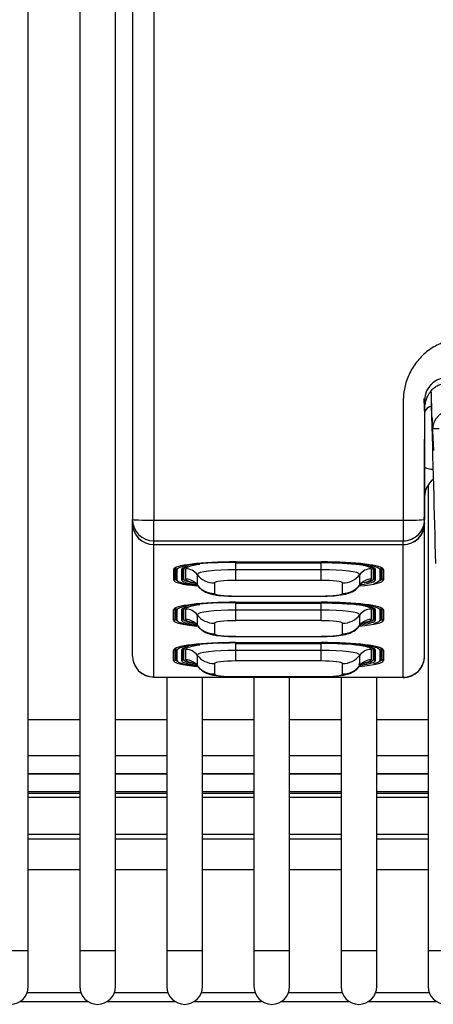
# Model space of a CAD drawing. Header units: millimetres. Extents: x 70 to 350, y 17 to 416.
# Tile 5 of 35: x 160.69 to 166.49, y 17.49 to 31.29. Entities that reach past the tile are written whole.
import ezdxf

# ---------------------------------------------------------------- set-up
doc = ezdxf.new("R2010")
doc.units = ezdxf.units.MM
for name, color, linetype in [('131.632_TROPFSCH', 7, 'Continuous'), ('131.752_TASSENRO', 7, 'Continuous'), ('143.942_KIPPHEBE', 7, 'Continuous'), ('143.945_KIPPHEBE', 7, 'Continuous'), ('144.031_GRUNDKÖR', 7, 'Continuous'), ('144.277_DECKEL_B', 7, 'Continuous'), ('144.278_DRUCKKNO', 7, 'Continuous'), ('144.403_LICHTLEI', 7, 'Continuous'), ('Standard', 7, 'Continuous')]:
    doc.layers.add(name, color=color, linetype=linetype)

# ---------------------------------------------------------------- blocks, each defined once
blk = doc.blocks.new('SE1')
at = {"layer": '131.632_TROPFSCH', "color": 7, "linetype": 'Continuous'}
for p, q in [((160.807, 20.725), (161.529, 20.725)), ((161.529, 20.715), (160.807, 20.715)), ((162.029, 20.725), (162.751, 20.725)), ((162.751, 20.715), (162.029, 20.715)), ((163.251, 20.725), (163.973, 20.725)), ((163.973, 20.715), (163.251, 20.715)), ((164.473, 20.725), (165.195, 20.725)), ((165.195, 20.715), (164.473, 20.715)), ((165.695, 20.725), (166.417, 20.725)), ((166.417, 20.715), (165.695, 20.715)), ((160.807, 20.473), (161.529, 20.473)), ((160.807, 20.451), (161.529, 20.451)), ((162.029, 20.473), (162.751, 20.473)), ((162.029, 20.451), (162.751, 20.451)), ((163.251, 20.473), (163.973, 20.473)), ((163.251, 20.451), (163.973, 20.451)), ((164.473, 20.473), (165.195, 20.473)), ((164.473, 20.451), (165.195, 20.451)), ((165.695, 20.473), (166.417, 20.473)), ((165.695, 20.451), (166.417, 20.451)), ((160.807, 20.396), (161.529, 20.396)), ((162.029, 20.396), (162.751, 20.396)), ((163.251, 20.396), (163.973, 20.396)), ((164.473, 20.396), (165.195, 20.396)), ((165.695, 20.396), (166.417, 20.396)), ((161.529, 19.872), (160.807, 19.872)), ((160.807, 19.813), (161.529, 19.813)), ((162.751, 19.872), (162.029, 19.872)), ((162.029, 19.813), (162.751, 19.813)), ((163.973, 19.872), (163.251, 19.872)), ((163.251, 19.813), (163.973, 19.813)), ((165.195, 19.872), (164.473, 19.872)), ((164.473, 19.813), (165.195, 19.813)), ((166.417, 19.872), (165.695, 19.872)), ((165.695, 19.813), (166.417, 19.813)), ((161.529, 19.374), (160.807, 19.374)), ((162.751, 19.374), (162.029, 19.374)), ((163.973, 19.374), (163.251, 19.374)), ((165.195, 19.374), (164.473, 19.374)), ((166.417, 19.374), (165.695, 19.374)), ((160.692, 17.531), (161.644, 17.531)), ((160.792, 17.657), (161.544, 17.657)), ((161.914, 17.531), (162.866, 17.531)), ((162.014, 17.657), (162.766, 17.657)), ((163.136, 17.531), (164.088, 17.531)), ((163.236, 17.657), (163.988, 17.657)), ((164.358, 17.531), (165.31, 17.531)), ((164.458, 17.657), (165.21, 17.657)), ((165.58, 17.531), (166.532, 17.531)), ((165.68, 17.657), (166.432, 17.657))]:
    blk.add_line(p, q, dxfattribs=at)
at = {"layer": '131.752_TASSENRO', "color": 7, "linetype": 'Continuous'}
for p, q in [((160.807, 18.241), (160.807, 39.571)), ((161.529, 39.571), (161.529, 18.241)), ((162.029, 18.241), (162.029, 39.571)), ((166.417, 24.77), (166.417, 18.241)), ((162.751, 22.077), (162.751, 18.241)), ((163.251, 18.241), (163.251, 22.077)), ((163.973, 22.076), (163.973, 18.241)), ((164.473, 18.241), (164.473, 22.075)), ((165.195, 22.074), (165.195, 18.241)), ((165.695, 18.241), (165.695, 22.073)), ((161.529, 21.481), (160.807, 21.481)), ((162.751, 21.481), (162.029, 21.481)), ((163.973, 21.481), (163.251, 21.481)), ((165.195, 21.481), (164.473, 21.481)), ((166.417, 21.481), (165.695, 21.481)), ((160.807, 20.981), (161.529, 20.981)), ((162.029, 20.981), (162.751, 20.981)), ((163.251, 20.981), (163.973, 20.981)), ((164.473, 20.981), (165.195, 20.981)), ((165.695, 20.981), (166.417, 20.981)), ((160.807, 18.241), (160.307, 18.241)), ((160.807, 17.741), (160.807, 18.241)), ((162.029, 18.241), (161.529, 18.241)), ((161.529, 18.241), (161.529, 17.741)), ((162.029, 17.741), (162.029, 18.241)), ((163.251, 18.241), (162.751, 18.241)), ((162.751, 18.241), (162.751, 17.741)), ((163.251, 17.741), (163.251, 18.241)), ((164.473, 18.241), (163.973, 18.241)), ((163.973, 18.241), (163.973, 17.741)), ((164.473, 17.741), (164.473, 18.241)), ((165.695, 18.241), (165.195, 18.241)), ((165.195, 18.241), (165.195, 17.741)), ((165.695, 17.741), (165.695, 18.241)), ((166.917, 18.241), (166.417, 18.241)), ((166.417, 18.241), (166.417, 17.741))]:
    blk.add_line(p, q, dxfattribs=at)
for centre in [(160.557, 17.741), (161.779, 17.741), (163.001, 17.741), (164.223, 17.741), (165.445, 17.741), (166.667, 17.741)]:
    blk.add_arc(centre, 0.25, 180, 0, dxfattribs=at)
at = {"layer": '143.942_KIPPHEBE', "color": 7, "linetype": 'Continuous'}
blk.add_line((166.474, 25.568), (166.474, 25.565), dxfattribs=at)
for centre, radius, start, end in [((-444.31, 11.004), 610.958, 1.365687, 1.41373), ((180.763, 26.041), 14.297, 181.2696, 181.8967), ((166.545, 26.616), 1.053, 266.1545, 271.3931)]:
    blk.add_arc(centre, radius, start, end, dxfattribs=at)
blk.add_ellipse((166.434, 26.878), major_axis=(0.053, -2.043), ratio=0.003189, start_param=0.970523, end_param=1.168326, dxfattribs=at)
at = {"layer": '143.945_KIPPHEBE', "color": 7, "linetype": 'Continuous'}
for p, q in [((166.469, 25.729), (166.465, 25.87)), ((166.475, 25.56), (166.476, 25.533)), ((166.476, 25.533), (166.476, 25.533)), ((166.476, 25.526), (166.476, 25.533)), ((166.476, 25.526), (166.491, 25.255))]:
    blk.add_line(p, q, dxfattribs=at)
blk.add_arc((166.771, 25.534), 0.295, 180.1117, 181.487, dxfattribs=at)
for centre, major_axis, ratio, start_param, end_param in [((166.44, 26.888), (0.303, -11.588), 0.000457, -1.482833, -1.289409), ((166.776, 25.534), (-0.3, -0.008), 0.991709, 4.712766, 6.259742)]:
    blk.add_ellipse(centre, major_axis=major_axis, ratio=ratio, start_param=start_param, end_param=end_param, dxfattribs=at)
at = {"layer": '144.031_GRUNDKÖR', "color": 7, "linetype": 'Continuous'}
for p, q in [((166.456, 25.869), (166.466, 25.87)), ((166.465, 25.871), (166.465, 25.87)), ((166.365, 24.76), (166.367, 24.758)), ((166.367, 24.757), (166.365, 24.757)), ((166.367, 24.75), (166.365, 24.75))]:
    blk.add_line(p, q, dxfattribs=at)
for centre, radius, start, end in [((168.305, 25.972), 1.948, 179.7268, 185.9063), ((166.467, 25.771), 0.1, 91.2369, 179.8799), ((166.467, 25.771), 0.1, 91.1518, 179.7469), ((166.467, 25.77), 0.1, 90.6847, 165.765), ((166.667, 24.605), 0.3, 126.7738, 180)]:
    blk.add_arc(centre, radius, start, end, dxfattribs=at)
blk.add_open_spline([(166.481, 24.985), (166.472, 24.986), (166.463, 24.988), (166.425, 24.994), (166.402, 24.999), (166.373, 25.011), (166.367, 25.017), (166.367, 25.023)], degree=3, knots=[0.425686, 0.425686, 0.425686, 0.425686, 0.5, 0.5, 0.75, 0.75, 1, 1, 1, 1], dxfattribs=at)
at = {"layer": '144.277_DECKEL_B', "color": 7, "linetype": 'Continuous'}
for p, q in [((162.267, 39.571), (162.267, 24.288)), ((162.567, 39.571), (162.567, 24.277)), ((166.456, 26.181), (166.394, 26.088)), ((166.367, 25.962), (166.367, 24.288)), ((166.367, 24.733), (166.365, 24.733)), ((162.267, 24.237), (162.267, 24.288)), ((162.267, 24.237), (162.267, 24.233)), ((162.267, 22.378), (162.267, 24.233)), ((162.567, 24.277), (166.067, 24.277)), ((162.567, 23.988), (162.567, 24.277)), ((166.067, 24.277), (166.067, 23.988)), ((166.367, 24.237), (166.367, 24.288)), ((166.367, 24.237), (166.367, 24.233)), ((166.367, 22.373), (166.367, 24.233)), ((162.567, 23.988), (166.067, 23.988)), ((162.567, 23.937), (162.567, 23.988)), ((162.567, 23.937), (166.067, 23.937)), ((162.567, 23.937), (162.567, 23.935)), ((162.567, 22.08), (162.567, 23.935)), ((162.567, 23.935), (166.067, 23.935)), ((166.067, 23.937), (166.067, 23.988)), ((166.067, 23.937), (166.067, 23.935)), ((166.067, 22.075), (166.067, 23.935)), ((162.866, 23.459), (162.866, 23.606)), ((163.717, 23.692), (164.917, 23.692)), ((163.717, 23.692), (163.717, 23.692)), ((163.717, 23.692), (164.917, 23.692)), ((164.917, 23.692), (164.917, 23.692)), ((165.768, 23.606), (165.768, 23.459)), ((162.846, 23.586), (162.846, 23.439)), ((165.788, 23.586), (165.788, 23.439)), ((163.717, 23.127), (164.917, 23.127)), ((163.717, 23.127), (163.717, 23.127)), ((163.717, 23.127), (164.917, 23.127)), ((164.917, 23.127), (164.917, 23.127)), ((162.846, 22.875), (162.846, 23.021)), ((162.866, 22.894), (162.866, 23.041)), ((165.768, 23.041), (165.768, 22.894)), ((165.788, 23.021), (165.788, 22.875)), ((163.717, 22.562), (164.917, 22.562)), ((163.717, 22.562), (163.717, 22.562)), ((163.717, 22.562), (164.917, 22.562)), ((164.917, 22.562), (164.917, 22.562)), ((162.846, 22.31), (162.846, 22.456)), ((162.866, 22.33), (162.866, 22.476)), ((165.768, 22.476), (165.768, 22.33)), ((165.788, 22.456), (165.788, 22.31)), ((162.567, 22.08), (166.067, 22.075)), ((162.567, 22.078), (166.067, 22.073))]:
    blk.add_line(p, q, dxfattribs=at)
for centre, radius, start, end in [((166.668, 25.972), 0.297, 92.1537, 135.3302), ((166.679, 25.962), 0.312, 156.1954, 180.0374), ((41.421, 25.371), 124.946, 359.50254, 0.01807), ((166.067, 24.288), 0.3, 269.9956, 359.9956), ((166.143, 26.4), 2.124, 267.9466, 275.9204), ((166.143, 26.4), 2.124, 275.9204, 276.0509), ((162.567, 22.378), 0.3, 180, 269.914), ((166.067, 22.373), 0.3, 269.914, 360)]:
    blk.add_arc(centre, radius, start, end, dxfattribs=at)
for centre, major_axis, ratio, start_param, end_param in [((162.567, 24.288), (0.3, 0), 0.034899, 3.141593, 4.712389), ((162.567, 24.288), (-0.3, 0), 0.999848, 0, 1.570796), ((162.567, 24.237), (0.3, 0), 0.999848, 3.141593, 4.712389), ((162.567, 24.233), (-0.3, 0), 0.992546, 0, 1.570796), ((166.067, 24.237), (0.3, 0), 0.999848, 4.712389, 6.283185), ((166.067, 24.233), (-0.3, 0), 0.992546, 1.570796, 3.141593), ((163.717, 23.586), (0.871, 0), 0.121869, 1.570796, 3.141593), ((162.846, 23.606), (-0.02, 0), 0.992546, 1.570796, 3.141591), ((162.846, 23.606), (-0.02, 0), 0.992546, 3.141591, 3.193952), ((164.917, 23.586), (0.871, 0), 0.121869, 0, 1.570796), ((165.788, 23.606), (0.02, 0), 0.992546, 3.089233, 3.141593), ((165.788, 23.606), (0.02, 0), 0.992546, 3.141593, 4.712389), ((162.846, 23.459), (-0.02, 0), 0.992546, 1.570796, 3.141593), ((163.717, 23.439), (-0.871, 0), 0.121869, 0, 0.896605), ((163.717, 23.46), (-0.851, 0), 0.121869, 0, 0.276688), ((164.917, 23.439), (-0.871, 0), 0.121869, 2.236963, 3.141593), ((164.917, 23.46), (-0.851, 0), 0.121869, 2.864905, 3.141593), ((165.788, 23.459), (0.02, 0), 0.992546, 3.141593, 4.712389), ((163.717, 23.021), (0.871, 0), 0.121869, 1.570796, 3.141593), ((164.917, 23.021), (0.871, 0), 0.121869, 0, 1.570796), ((162.846, 23.041), (-0.02, 0), 0.992546, 1.570796, 3.141591), ((162.846, 23.041), (-0.02, 0), 0.992546, 3.141591, 3.193952), ((165.788, 23.041), (0.02, 0), 0.992546, 3.089233, 3.141593), ((165.788, 23.041), (0.02, 0), 0.992546, 3.141593, 4.712389), ((162.846, 22.894), (-0.02, 0), 0.992546, 1.570796, 3.141593), ((163.717, 22.875), (-0.871, 0), 0.121869, 0, 0.896605), ((163.717, 22.895), (-0.851, 0), 0.121869, 0, 0.276688), ((164.917, 22.875), (-0.871, 0), 0.121869, 2.236963, 3.141593), ((164.917, 22.895), (-0.851, 0), 0.121869, 2.864905, 3.141593), ((165.788, 22.894), (0.02, 0), 0.992546, 3.141593, 4.712389), ((163.717, 22.456), (0.871, 0), 0.121869, 1.570796, 3.141593), ((164.917, 22.456), (0.871, 0), 0.121869, 0, 1.570796), ((162.567, 22.378), (-0.3, 0), 0.992546, 0, 1.570796), ((162.846, 22.476), (-0.02, 0), 0.992546, 1.570796, 3.141593), ((162.846, 22.476), (-0.02, 0), 0.992546, 3.141593, 3.193953), ((165.788, 22.476), (0.02, 0), 0.992546, 3.089233, 3.141593), ((165.788, 22.476), (0.02, 0), 0.992546, 3.141593, 4.712389), ((166.067, 22.373), (0.3, 0), 0.992546, 4.712389, 6.283185), ((162.846, 22.33), (-0.02, 0), 0.992546, 1.570796, 3.141593), ((163.717, 22.31), (-0.871, 0), 0.121869, 0, 0.896605), ((163.717, 22.331), (-0.851, 0), 0.121869, 0, 0.276688), ((164.917, 22.31), (-0.871, 0), 0.121869, 2.236963, 3.141593), ((164.917, 22.331), (-0.851, 0), 0.121869, 2.864905, 3.141593), ((165.788, 22.33), (0.02, 0), 0.992546, 3.141593, 4.712389)]:
    blk.add_ellipse(centre, major_axis=major_axis, ratio=ratio, start_param=start_param, end_param=end_param, dxfattribs=at)
for points, knots in [([(173.767, 26.829), (173.381, 26.829), (172.609, 26.829), (171.451, 26.829), (170.485, 26.829), (169.811, 26.829), (169.423, 26.829), (169.141, 26.829), (168.82, 26.829), (168.51, 26.829), (168.197, 26.829), (167.94, 26.829), (167.725, 26.829), (167.559, 26.829), (167.422, 26.829), (167.312, 26.829), (167.243, 26.829), (167.188, 26.829), (167.154, 26.829), (167.129, 26.829), (167.117, 26.829), (167.095, 26.829), (167.061, 26.829), (167.019, 26.829), (166.975, 26.829), (166.949, 26.829), (166.935, 26.829), (166.934, 26.829), (166.925, 26.829), (166.908, 26.828), (166.882, 26.827), (166.843, 26.823), (166.781, 26.814), (166.672, 26.79), (166.512, 26.723), (166.353, 26.61), (166.217, 26.456), (166.122, 26.277), (166.084, 26.138), (166.072, 26.046), (166.069, 26.008), (166.068, 25.985), (166.067, 25.966), (166.067, 25.965), (166.067, 25.944), (166.067, 25.907), (166.067, 25.87), (166.067, 25.855), (166.067, 25.828), (166.067, 25.796), (166.067, 25.717), (166.067, 25.601), (166.067, 25.444), (166.067, 25.315), (166.067, 25.209), (166.067, 25.069), (166.067, 24.754), (166.067, 24.469), (166.067, 24.277)], [0, 0, 0, 0, 0.125, 0.25, 0.375, 0.4375, 0.46875, 0.5, 0.53125, 0.5625, 0.59375, 0.625, 0.640625, 0.65625, 0.671875, 0.679688, 0.6875, 0.691406, 0.695313, 0.697266, 0.698242, 0.699219, 0.701172, 0.703125, 0.707031, 0.710938, 0.712891, 0.714844, 0.71582, 0.716797, 0.71875, 0.722656, 0.726563, 0.734375, 0.75, 0.765625, 0.78125, 0.796875, 0.8125, 0.816406, 0.820313, 0.822266, 0.823242, 0.824219, 0.828125, 0.830078, 0.832031, 0.833984, 0.835938, 0.839844, 0.84375, 0.859375, 0.875, 0.890625, 0.898437, 0.90625, 0.9375, 1, 1, 1, 1]), ([(166.367, 25.809), (166.367, 25.81), (166.367, 25.811), (166.367, 25.814), (166.367, 25.818), (166.367, 25.824), (166.367, 25.832), (166.368, 25.844), (166.369, 25.861), (166.372, 25.885), (166.379, 25.924), (166.392, 25.972), (166.418, 26.033), (166.456, 26.092), (166.503, 26.137), (166.542, 26.162), (166.569, 26.176), (166.596, 26.186), (166.624, 26.192), (166.643, 26.194), (166.652, 26.195)], [0, 0, 0, 0, 0.009725, 0.020128, 0.031394, 0.042388, 0.062984, 0.083641, 0.125557, 0.180871, 0.250498, 0.384668, 0.499065, 0.656158, 0.785585, 0.833932, 0.878946, 0.921171, 0.961266, 1, 1, 1, 1])]:
    blk.add_open_spline(points, degree=3, knots=knots, dxfattribs=at)
at = {"layer": '144.278_DRUCKKNO', "color": 7, "linetype": 'Continuous'}
for p, q in [((162.988, 23.612), (162.987, 23.585)), ((162.992, 23.613), (162.991, 23.598)), ((163.717, 23.582), (163.717, 23.678)), ((164.917, 23.582), (164.917, 23.678)), ((165.642, 23.613), (165.643, 23.598)), ((165.647, 23.585), (165.646, 23.612)), ((162.987, 23.585), (162.991, 23.598)), ((162.987, 23.46), (162.987, 23.585)), ((163.017, 23.449), (163.017, 23.596)), ((163.177, 23.516), (163.177, 23.37)), ((164.917, 23.582), (163.717, 23.582)), ((163.717, 23.434), (163.717, 23.582)), ((164.917, 23.434), (164.917, 23.582)), ((165.457, 23.37), (165.457, 23.516)), ((165.617, 23.596), (165.617, 23.449)), ((165.643, 23.598), (165.647, 23.585)), ((165.647, 23.585), (165.647, 23.46)), ((162.991, 23.447), (162.987, 23.46)), ((163.417, 23.397), (163.417, 23.251)), ((164.917, 23.434), (163.717, 23.434)), ((165.217, 23.251), (165.217, 23.397)), ((165.647, 23.46), (165.643, 23.447)), ((163.717, 23.214), (164.917, 23.214)), ((163.717, 23.214), (163.717, 23.212)), ((163.717, 23.212), (164.917, 23.212)), ((164.917, 23.214), (164.917, 23.212)), ((162.992, 23.048), (162.991, 23.033)), ((163.717, 23.017), (163.717, 23.113)), ((164.917, 23.017), (164.917, 23.113)), ((165.642, 23.048), (165.643, 23.033)), ((162.988, 23.047), (162.987, 23.02)), ((162.987, 23.02), (162.991, 23.033)), ((162.987, 22.895), (162.987, 23.02)), ((163.017, 22.885), (163.017, 23.031)), ((163.177, 22.951), (163.177, 22.805)), ((164.917, 23.017), (163.717, 23.017)), ((163.717, 22.869), (163.717, 23.017)), ((164.917, 22.869), (164.917, 23.017)), ((165.457, 22.805), (165.457, 22.951)), ((165.617, 23.031), (165.617, 22.885)), ((165.643, 23.033), (165.647, 23.02)), ((165.647, 23.02), (165.646, 23.047)), ((165.647, 23.02), (165.647, 22.895)), ((162.991, 22.882), (162.987, 22.895)), ((163.417, 22.832), (163.417, 22.686)), ((164.917, 22.869), (163.717, 22.869)), ((165.217, 22.686), (165.217, 22.832)), ((165.647, 22.895), (165.643, 22.882)), ((163.717, 22.649), (164.917, 22.649)), ((163.717, 22.649), (163.717, 22.647)), ((163.717, 22.647), (164.917, 22.647)), ((164.917, 22.649), (164.917, 22.647)), ((163.717, 22.452), (163.717, 22.548)), ((164.917, 22.452), (164.917, 22.548)), ((162.988, 22.482), (162.987, 22.456)), ((162.987, 22.456), (162.991, 22.468)), ((162.987, 22.33), (162.987, 22.456)), ((162.992, 22.483), (162.991, 22.468)), ((163.017, 22.32), (163.017, 22.466)), ((163.177, 22.387), (163.177, 22.24)), ((164.917, 22.452), (163.717, 22.452)), ((163.717, 22.304), (163.717, 22.452)), ((164.917, 22.304), (164.917, 22.452)), ((165.457, 22.24), (165.457, 22.387)), ((165.617, 22.466), (165.617, 22.32)), ((165.642, 22.483), (165.643, 22.468)), ((165.643, 22.468), (165.647, 22.456)), ((165.647, 22.456), (165.646, 22.482)), ((165.647, 22.456), (165.647, 22.33)), ((162.991, 22.317), (162.987, 22.33)), ((163.417, 22.267), (163.417, 22.121)), ((164.917, 22.304), (163.717, 22.304)), ((165.217, 22.121), (165.217, 22.267)), ((165.647, 22.33), (165.643, 22.317)), ((163.717, 22.085), (164.917, 22.085)), ((163.717, 22.085), (163.717, 22.082)), ((163.717, 22.082), (164.917, 22.082)), ((164.917, 22.085), (164.917, 22.082))]:
    blk.add_line(p, q, dxfattribs=at)
for centre, major_axis, ratio, start_param, end_param in [((163.731, 23.594), (-0.741, 0), 0.121902, 5.88484, 6.24385), ((163.717, 23.596), (0.7, 0), 0.121869, 2.371072, 3.141593), ((164.917, 23.596), (0.7, 0), 0.121869, 0, 0.77052), ((164.903, 23.594), (0.741, 0), 0.121902, 0.039336, 0.398346), ((163.017, 23.397), (0.2, 0), 0.992546, 0.643501, 1.570796), ((163.717, 23.516), (-0.54, 0), 0.121869, 4.712389, 6.283185), ((163.417, 23.695), (-0.3, 0), 0.992546, 0.643501, 1.570796), ((164.917, 23.516), (-0.54, 0), 0.121869, 3.141593, 4.712389), ((165.217, 23.695), (0.3, 0), 0.992546, 4.712389, 5.639684), ((165.617, 23.397), (-0.2, 0), 0.992546, 4.712389, 5.639684), ((163.731, 23.451), (-0.741, 0), 0.121902, 0.039336, 0.647345), ((163.017, 23.251), (0.2, 0), 0.992546, 0.643501, 1.570796), ((163.717, 23.449), (-0.7, 0), 0.121869, 0, 0.555671), ((163.417, 23.549), (-0.3, 0), 0.992546, 0.643501, 1.570796), ((163.717, 23.37), (0.54, 0), 0.121869, 3.141593, 3.236042), ((163.717, 23.397), (-0.3, 0), 0.121869, 4.712389, 6.283185), ((164.917, 23.397), (-0.3, 0), 0.121869, 3.141593, 4.712389), ((165.217, 23.549), (0.3, 0), 0.992546, 4.712389, 5.639684), ((164.917, 23.37), (0.54, 0), 0.121869, 6.186141, 6.283185), ((165.617, 23.251), (-0.2, 0), 0.992546, 4.712389, 5.639684), ((164.917, 23.449), (-0.7, 0), 0.121869, 2.588627, 3.141593), ((164.903, 23.451), (0.741, 0), 0.121902, 5.722331, 6.24385), ((163.717, 23.251), (0.3, 0), 0.121869, 3.141593, 4.712389), ((164.917, 23.251), (0.3, 0), 0.121869, 4.712389, 6.283185), ((163.731, 23.029), (-0.741, 0), 0.121902, 5.88484, 6.24385), ((163.717, 23.031), (0.7, 0), 0.121869, 2.371072, 3.141593), ((164.917, 23.031), (0.7, 0), 0.121869, 0, 0.77052), ((164.903, 23.029), (0.741, 0), 0.121902, 0.039336, 0.398346), ((163.017, 22.832), (0.2, 0), 0.992546, 0.643501, 1.570796), ((163.717, 22.951), (-0.54, 0), 0.121869, 4.712389, 6.283185), ((163.417, 23.13), (-0.3, 0), 0.992546, 0.643501, 1.570796), ((164.917, 22.951), (-0.54, 0), 0.121869, 3.141593, 4.712389), ((165.217, 23.13), (0.3, 0), 0.992546, 4.712389, 5.639684), ((165.617, 22.832), (0.2, 0), 0.992546, 1.570796, 2.498092), ((163.731, 22.886), (-0.741, 0), 0.121902, 0.039336, 0.647345), ((163.017, 22.686), (0.2, 0), 0.992546, 0.643501, 1.570796), ((163.717, 22.885), (-0.7, 0), 0.121869, 0, 0.555671), ((163.417, 22.984), (0.3, 0), 0.992546, 3.785094, 4.712389), ((163.717, 22.805), (0.54, 0), 0.121869, 3.141593, 3.236042), ((163.717, 22.832), (-0.3, 0), 0.121869, 4.712389, 6.283185), ((164.917, 22.832), (-0.3, 0), 0.121869, 3.141593, 4.712389), ((165.217, 22.984), (0.3, 0), 0.992546, 4.712389, 5.639684), ((164.917, 22.805), (0.54, 0), 0.121869, 6.186141, 6.283185), ((165.617, 22.686), (-0.2, 0), 0.992546, 4.712389, 5.639684), ((164.903, 22.886), (0.741, 0), 0.121902, 5.57521, 6.24385), ((164.917, 22.885), (-0.7, 0), 0.121869, 2.588627, 3.141593), ((163.717, 22.686), (0.3, 0), 0.121869, 3.141593, 4.712389), ((164.917, 22.686), (0.3, 0), 0.121869, 4.712389, 6.283185), ((163.731, 22.465), (-0.741, 0), 0.121902, 5.88484, 6.24385), ((163.717, 22.466), (0.7, 0), 0.121869, 2.371072, 3.141593), ((164.917, 22.466), (0.7, 0), 0.121869, 0, 0.77052), ((164.903, 22.465), (0.741, 0), 0.121902, 0.039336, 0.398346), ((163.017, 22.267), (0.2, 0), 0.992546, 0.643501, 1.570796), ((163.717, 22.387), (-0.54, 0), 0.121869, 4.712389, 6.283185), ((163.417, 22.565), (0.3, 0), 0.992546, 3.785094, 4.712389), ((164.917, 22.387), (-0.54, 0), 0.121869, 3.141593, 4.712389), ((165.217, 22.565), (0.3, 0), 0.992546, 4.712389, 5.639684), ((165.617, 22.267), (-0.2, 0), 0.992546, 4.712389, 5.639684), ((163.731, 22.321), (-0.741, 0), 0.121902, 0.039336, 0.647345), ((163.017, 22.121), (0.2, 0), 0.992546, 0.643501, 1.570796), ((163.717, 22.32), (-0.7, 0), 0.121869, 0, 0.555671), ((163.417, 22.419), (0.3, 0), 0.992546, 3.785094, 4.712389), ((163.717, 22.24), (0.54, 0), 0.121869, 3.141593, 3.236042), ((163.717, 22.267), (-0.3, 0), 0.121869, 4.712389, 6.283185), ((164.917, 22.267), (-0.3, 0), 0.121869, 3.141593, 4.712389), ((165.217, 22.419), (0.3, 0), 0.992546, 4.712389, 5.639684), ((164.903, 22.321), (0.741, 0), 0.121902, 5.522576, 6.24385), ((164.917, 22.24), (0.54, 0), 0.121869, 6.186141, 6.283185), ((165.617, 22.121), (-0.2, 0), 0.992546, 4.712389, 5.639684), ((164.917, 22.32), (-0.7, 0), 0.121869, 2.588627, 3.141593), ((163.717, 22.121), (0.3, 0), 0.121869, 3.141593, 4.712389), ((164.917, 22.121), (0.3, 0), 0.121869, 4.712389, 6.283185)]:
    blk.add_ellipse(centre, major_axis=major_axis, ratio=ratio, start_param=start_param, end_param=end_param, dxfattribs=at)
for points, knots in [([(163.122, 23.412), (163.122, 23.412), (163.124, 23.411), (163.139, 23.403), (163.165, 23.385), (163.176, 23.366), (163.18, 23.359)], [0.8266235, 0.8266235, 0.8266235, 0.8266235, 0.8636613, 0.9189238, 0.9762889, 1, 1, 1, 1]), ([(163.182, 23.361), (163.182, 23.361), (163.195, 23.339), (163.236, 23.305), (163.293, 23.268), (163.354, 23.246), (163.431, 23.228), (163.536, 23.217), (163.652, 23.212), (163.706, 23.212), (163.717, 23.212)], [0, 0, 0, 0, 0.003023, 0.125233, 0.235526, 0.341229, 0.472559, 0.735264, 0.952039, 1, 1, 1, 1]), ([(164.917, 23.212), (164.947, 23.212), (165.017, 23.213), (165.143, 23.221), (165.245, 23.234), (165.347, 23.269), (165.421, 23.317), (165.444, 23.354), (165.449, 23.362)], [0, 0, 0, 0, 0.125469, 0.346297, 0.6073, 0.785422, 0.958267, 1, 1, 1, 1]), ([(165.454, 23.359), (165.457, 23.365), (165.467, 23.382), (165.491, 23.4), (165.509, 23.411), (165.513, 23.412), (165.513, 23.412)], [0, 0, 0, 0, 0.0195203, 0.0751486, 0.1239858, 0.1741206, 0.1741206, 0.1741206, 0.1741206]), ([(163.122, 22.847), (163.122, 22.847), (163.124, 22.846), (163.139, 22.838), (163.165, 22.82), (163.176, 22.801), (163.18, 22.795)], [0.8266235, 0.8266235, 0.8266235, 0.8266235, 0.8636613, 0.9189238, 0.9762889, 1, 1, 1, 1]), ([(163.182, 22.796), (163.182, 22.796), (163.195, 22.774), (163.236, 22.74), (163.293, 22.703), (163.354, 22.681), (163.431, 22.663), (163.536, 22.652), (163.652, 22.647), (163.706, 22.647), (163.717, 22.647)], [0, 0, 0, 0, 0.003023, 0.125233, 0.235526, 0.341229, 0.472559, 0.735264, 0.952039, 1, 1, 1, 1]), ([(164.917, 22.647), (164.947, 22.647), (165.017, 22.648), (165.143, 22.656), (165.245, 22.669), (165.347, 22.704), (165.421, 22.752), (165.444, 22.789), (165.449, 22.797)], [0, 0, 0, 0, 0.125469, 0.346297, 0.6073, 0.785422, 0.958267, 1, 1, 1, 1]), ([(165.454, 22.795), (165.457, 22.8), (165.467, 22.818), (165.491, 22.835), (165.509, 22.846), (165.513, 22.847), (165.513, 22.847)], [0, 0, 0, 0, 0.0195203, 0.0751486, 0.1239858, 0.1741206, 0.1741206, 0.1741206, 0.1741206]), ([(163.122, 22.282), (163.122, 22.282), (163.124, 22.281), (163.139, 22.273), (163.165, 22.255), (163.176, 22.236), (163.18, 22.23)], [0.8266235, 0.8266235, 0.8266235, 0.8266235, 0.8636613, 0.9189238, 0.9762889, 1, 1, 1, 1]), ([(163.182, 22.232), (163.182, 22.231), (163.195, 22.209), (163.236, 22.175), (163.293, 22.139), (163.354, 22.116), (163.431, 22.099), (163.536, 22.087), (163.652, 22.083), (163.706, 22.082), (163.717, 22.082)], [0, 0, 0, 0, 0.003023, 0.125233, 0.235526, 0.341229, 0.472559, 0.735264, 0.952039, 1, 1, 1, 1]), ([(164.917, 22.082), (164.947, 22.083), (165.017, 22.083), (165.143, 22.091), (165.245, 22.105), (165.347, 22.139), (165.421, 22.188), (165.444, 22.224), (165.449, 22.232)], [0, 0, 0, 0, 0.125469, 0.346297, 0.6073, 0.785422, 0.958267, 1, 1, 1, 1]), ([(165.454, 22.23), (165.457, 22.235), (165.467, 22.253), (165.491, 22.271), (165.509, 22.281), (165.513, 22.282), (165.513, 22.282)], [0, 0, 0, 0, 0.0195203, 0.0751486, 0.1239858, 0.1741206, 0.1741206, 0.1741206, 0.1741206])]:
    blk.add_open_spline(points, degree=3, knots=knots, dxfattribs=at)
at = {"layer": '144.403_LICHTLEI', "color": 7, "linetype": 'Continuous'}
for p, q in [((162.876, 23.458), (162.868, 23.609)), ((162.876, 23.604), (162.876, 23.613)), ((162.876, 23.458), (162.876, 23.604)), ((162.978, 23.458), (162.978, 23.604)), ((162.978, 23.458), (162.986, 23.6)), ((162.986, 23.6), (162.986, 23.61)), ((163.717, 23.692), (163.717, 23.686)), ((163.717, 23.686), (164.917, 23.686)), ((164.917, 23.678), (163.717, 23.678)), ((163.717, 23.678), (163.717, 23.678)), ((163.717, 23.678), (164.917, 23.678)), ((164.917, 23.686), (164.917, 23.692)), ((164.917, 23.678), (164.917, 23.678)), ((165.649, 23.61), (165.649, 23.6)), ((165.656, 23.458), (165.649, 23.6)), ((165.656, 23.604), (165.656, 23.458)), ((165.758, 23.604), (165.759, 23.613)), ((165.758, 23.458), (165.766, 23.609)), ((165.758, 23.604), (165.758, 23.458)), ((162.896, 23.439), (162.896, 23.586)), ((162.958, 23.586), (162.958, 23.439)), ((165.676, 23.439), (165.676, 23.586)), ((165.738, 23.586), (165.738, 23.439)), ((162.876, 23.04), (162.876, 23.048)), ((163.717, 23.127), (163.717, 23.121)), ((163.717, 23.121), (164.917, 23.121)), ((164.917, 23.113), (163.717, 23.113)), ((163.717, 23.113), (163.717, 23.113)), ((163.717, 23.113), (164.917, 23.113)), ((164.917, 23.121), (164.917, 23.127)), ((164.917, 23.113), (164.917, 23.113)), ((165.758, 23.04), (165.759, 23.048)), ((162.876, 22.893), (162.868, 23.045)), ((162.876, 22.893), (162.876, 23.04)), ((162.896, 22.875), (162.896, 23.021)), ((162.958, 23.021), (162.958, 22.875)), ((162.978, 22.893), (162.978, 23.04)), ((162.978, 22.893), (162.986, 23.035)), ((162.986, 23.035), (162.986, 23.046)), ((165.649, 23.046), (165.649, 23.035)), ((165.656, 22.893), (165.649, 23.035)), ((165.656, 23.04), (165.656, 22.893)), ((165.676, 22.875), (165.676, 23.021)), ((165.738, 23.021), (165.738, 22.875)), ((165.758, 22.893), (165.766, 23.045)), ((165.758, 23.04), (165.758, 22.893)), ((163.717, 22.562), (163.717, 22.556)), ((163.717, 22.556), (164.917, 22.556)), ((164.917, 22.549), (163.717, 22.549)), ((163.717, 22.549), (163.717, 22.548)), ((163.717, 22.548), (164.917, 22.548)), ((164.917, 22.556), (164.917, 22.562)), ((164.917, 22.549), (164.917, 22.548)), ((162.876, 22.329), (162.868, 22.48)), ((162.876, 22.475), (162.876, 22.483)), ((162.876, 22.329), (162.876, 22.475)), ((162.896, 22.31), (162.896, 22.456)), ((162.958, 22.456), (162.958, 22.31)), ((162.978, 22.329), (162.978, 22.475)), ((162.978, 22.329), (162.986, 22.471)), ((162.986, 22.471), (162.986, 22.481)), ((165.649, 22.481), (165.649, 22.471)), ((165.656, 22.329), (165.649, 22.471)), ((165.656, 22.475), (165.656, 22.329)), ((165.676, 22.31), (165.676, 22.456)), ((165.738, 22.456), (165.738, 22.31)), ((165.758, 22.475), (165.759, 22.483)), ((165.758, 22.329), (165.766, 22.48)), ((165.758, 22.475), (165.758, 22.329))]:
    blk.add_line(p, q, dxfattribs=at)
for centre, major_axis, ratio, start_param, end_param in [((163.717, 23.604), (-0.841, 0), 0.121869, 6.176297, 6.283185), ((162.896, 23.606), (-0.02, 0), 0.992546, 0.05236, 1.570796), ((163.717, 23.586), (-0.821, 0), 0.121869, 4.712389, 6.283185), ((163.717, 23.586), (-0.759, 0), 0.121869, 5.882516, 6.283185), ((162.958, 23.606), (-0.02, 0), 0.992546, 1.570796, 3.089233), ((163.717, 23.604), (-0.739, 0), 0.121869, 6.256485, 6.283185), ((163.026, 23.598), (-0.04, 0), 0.992546, 5.948783, 6.230825), ((163.717, 23.6), (-0.732, 0), 0.121869, 0, 0.073243), ((164.917, 23.586), (-0.821, 0), 0.121869, 3.141593, 4.712389), ((164.917, 23.586), (-0.759, 0), 0.121869, 3.141593, 4.712389), ((165.609, 23.598), (0.04, 0), 0.992546, 0.05236, 0.334403), ((164.917, 23.6), (-0.732, 0), 0.121869, 3.06835, 3.141593), ((164.917, 23.604), (-0.739, 0), 0.121869, 3.141593, 3.168293), ((165.676, 23.606), (-0.02, 0), 0.992546, 0.05236, 1.570796), ((165.738, 23.606), (0.02, 0), 0.992546, 4.712389, 6.230825), ((164.917, 23.604), (-0.841, 0), 0.121869, 3.141593, 3.248481), ((162.896, 23.459), (-0.02, 0), 0.992546, 0.05236, 1.570796), ((163.717, 23.439), (0.821, 0), 0.121869, 3.141593, 3.983087), ((162.958, 23.459), (0.02, 0), 0.992546, 4.712389, 6.230825), ((163.717, 23.439), (0.759, 0), 0.121869, 3.141593, 3.905192), ((163.717, 23.458), (0.739, 0), 0.121869, 3.141593, 3.380224), ((164.917, 23.439), (0.759, 0), 0.121869, 5.53111, 6.283185), ((164.917, 23.458), (0.739, 0), 0.121869, 6.044554, 6.283185), ((164.917, 23.439), (0.821, 0), 0.121869, 5.825125, 6.283185), ((165.676, 23.459), (-0.02, 0), 0.992546, 0.05236, 1.570796), ((165.738, 23.459), (-0.02, 0), 0.992546, 1.570796, 3.089233), ((163.717, 23.04), (-0.841, 0), 0.121869, 6.176297, 6.283185), ((163.717, 23.021), (-0.821, 0), 0.121869, 4.712389, 6.283185), ((163.717, 23.021), (-0.759, 0), 0.121869, 5.882516, 6.283185), ((164.917, 23.021), (-0.821, 0), 0.121869, 3.141593, 4.712389), ((164.917, 23.021), (-0.759, 0), 0.121869, 3.141593, 4.712389), ((164.917, 23.04), (-0.841, 0), 0.121869, 3.141593, 3.248481), ((162.896, 23.041), (-0.02, 0), 0.992546, 0.05236, 1.570796), ((162.958, 23.041), (-0.02, 0), 0.992546, 1.570796, 3.089233), ((163.717, 23.04), (-0.739, 0), 0.121869, 6.256485, 6.283185), ((163.026, 23.033), (0.04, 0), 0.992546, 2.80719, 3.089233), ((163.717, 23.035), (-0.732, 0), 0.121869, 0, 0.073243), ((165.609, 23.033), (0.04, 0), 0.992546, 0.05236, 0.334403), ((164.917, 23.035), (-0.732, 0), 0.121869, 3.06835, 3.141593), ((164.917, 23.04), (-0.739, 0), 0.121869, 3.141593, 3.168293), ((165.676, 23.041), (-0.02, 0), 0.992546, 0.05236, 1.570796), ((165.738, 23.041), (0.02, 0), 0.992546, 4.712389, 6.230825), ((162.896, 22.894), (-0.02, 0), 0.992546, 0.05236, 1.570796), ((163.717, 22.875), (0.821, 0), 0.121869, 3.141593, 3.983087), ((162.958, 22.894), (0.02, 0), 0.992546, 4.712389, 6.230825), ((163.717, 22.875), (0.759, 0), 0.121869, 3.141593, 3.905192), ((163.717, 22.893), (0.739, 0), 0.121869, 3.141593, 3.362681), ((164.917, 22.875), (0.759, 0), 0.121869, 5.53111, 6.283185), ((164.917, 22.893), (0.739, 0), 0.121869, 6.044554, 6.283185), ((164.917, 22.875), (0.821, 0), 0.121869, 5.825125, 6.283185), ((165.676, 22.894), (-0.02, 0), 0.992546, 0.05236, 1.570796), ((165.738, 22.894), (0.02, 0), 0.992546, 4.712389, 6.230825), ((163.717, 22.456), (-0.821, 0), 0.121869, 4.712389, 6.283185), ((164.917, 22.456), (-0.821, 0), 0.121869, 3.141593, 4.712389), ((164.917, 22.456), (-0.759, 0), 0.121869, 3.141593, 4.712389), ((163.717, 22.475), (-0.841, 0), 0.121869, 6.176297, 6.283185), ((162.896, 22.476), (-0.02, 0), 0.992546, 0.05236, 1.570796), ((163.717, 22.456), (-0.759, 0), 0.121869, 5.882516, 6.283185), ((162.958, 22.476), (-0.02, 0), 0.992546, 1.570796, 3.089233), ((163.717, 22.475), (-0.739, 0), 0.121869, 6.256485, 6.283185), ((163.026, 22.469), (-0.04, 0), 0.992546, 5.948783, 6.230825), ((163.717, 22.471), (-0.732, 0), 0.121869, 0, 0.073243), ((165.609, 22.469), (0.04, 0), 0.992546, 0.05236, 0.334403), ((164.917, 22.471), (-0.732, 0), 0.121869, 3.06835, 3.141593), ((164.917, 22.475), (-0.739, 0), 0.121869, 3.141593, 3.168293), ((165.676, 22.476), (-0.02, 0), 0.992546, 0.05236, 1.570796), ((165.738, 22.476), (-0.02, 0), 0.992546, 1.570796, 3.089233), ((164.917, 22.475), (-0.841, 0), 0.121869, 3.141593, 3.248481), ((162.896, 22.33), (-0.02, 0), 0.992546, 0.05236, 1.570796), ((163.717, 22.31), (0.821, 0), 0.121869, 3.141593, 3.983087), ((162.958, 22.33), (-0.02, 0), 0.992546, 1.570796, 3.089233), ((163.717, 22.31), (0.759, 0), 0.121869, 3.141593, 3.905192), ((163.717, 22.329), (0.739, 0), 0.121869, 3.141593, 3.380224), ((164.917, 22.31), (0.759, 0), 0.121869, 5.53111, 6.283185), ((164.917, 22.329), (0.739, 0), 0.121869, 6.044554, 6.283185), ((164.917, 22.31), (0.821, 0), 0.121869, 5.825125, 6.283185), ((165.676, 22.33), (-0.02, 0), 0.992546, 0.05236, 1.570796), ((165.738, 22.33), (-0.02, 0), 0.992546, 1.570796, 3.089233)]:
    blk.add_ellipse(centre, major_axis=major_axis, ratio=ratio, start_param=start_param, end_param=end_param, dxfattribs=at)

msp = doc.modelspace()

# ---------------------------------------------------------------- block references
at = {"layer": 'Standard'}
msp.add_blockref('SE1', (0, 0), dxfattribs=at)

doc.saveas('drawing.dxf')
